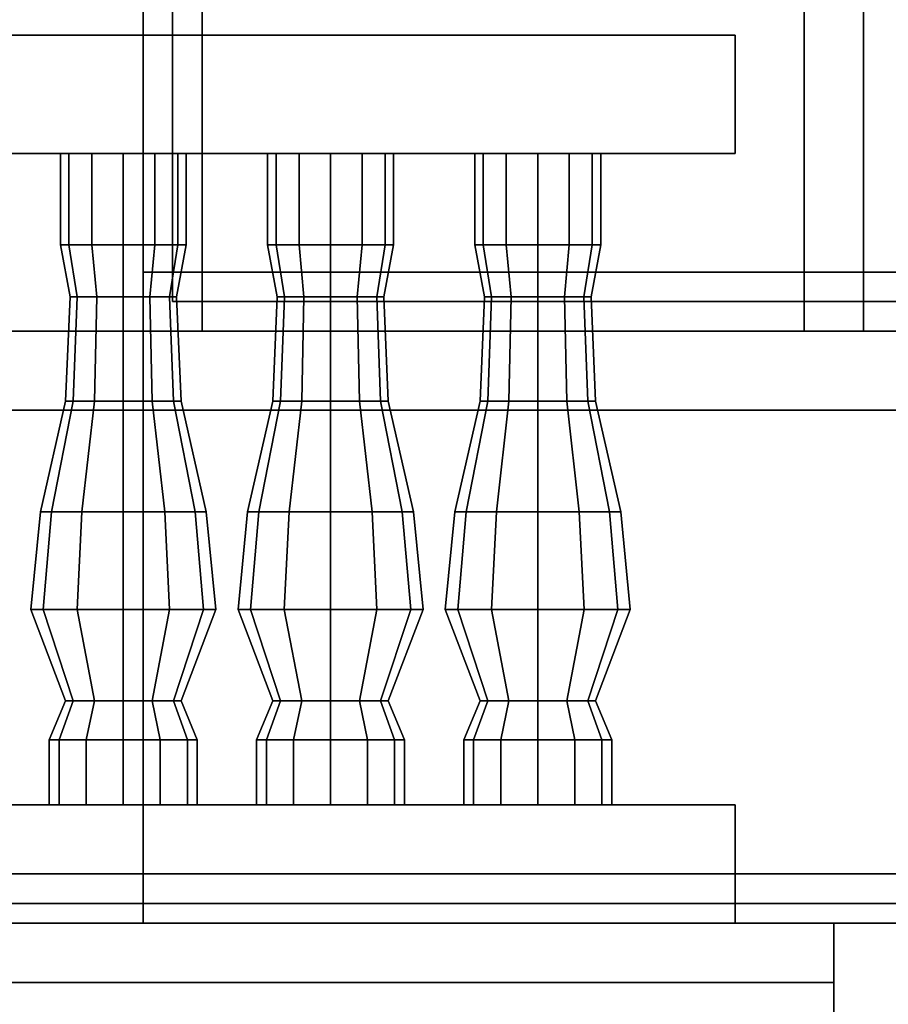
# Model space of a CAD drawing. Header units: metres. Extents: x -34.5 to -0.5, y 0 to 14.7.
# Tile 67 of 74: x -10.825 to -9.945, y 0.818 to 1.816. Entities that reach past the tile are written whole.
import ezdxf

# ---------------------------------------------------------------- set-up
doc = ezdxf.new("R2010")
doc.units = ezdxf.units.M
for name, color, linetype in [('FRAME', 8, 'Continuous'), ('GLASS', 5, 'Continuous'), ('GRANITE', 8, 'Continuous'), ('INTERIOR_FLOOR', 8, 'Continuous'), ('INTERIOR_WALL', 8, 'Continuous'), ('PLASTER', 8, 'Continuous'), ('RUSTIC', 8, 'Continuous'), ('STUCCO', 8, 'Continuous')]:
    doc.layers.add(name, color=color, linetype=linetype)

msp = doc.modelspace()

# ---------------------------------------------------------------- linework, layer by layer
at = {"layer": 'FRAME'}
for points in [[(-10.64, 1.5), (-10.7, 1.5), (-10.7, 4), (-10.64, 4)], [(-10.7, 1.5), (-10.64, 1.5), (-10.64, 4), (-10.7, 4)], [(-10.64, 1.5), (-10.7, 1.5), (-10.7, 4), (-10.64, 4)], [(-10.7, 1.5), (-10.64, 1.5), (-10.64, 4), (-10.7, 4)], [(-9.97, 1.5), (-10.03, 1.5), (-10.03, 4), (-9.97, 4)], [(-10.03, 1.5), (-9.97, 1.5), (-9.97, 4), (-10.03, 4)], [(-9.97, 1.5), (-10.03, 1.5), (-10.03, 4), (-9.97, 4)], [(-10.03, 1.5), (-9.97, 1.5), (-9.97, 4), (-10.03, 4)], [(-9.3, 1.5), (-10.7, 1.5), (-10.7, 1.56), (-9.3, 1.56)], [(-10.7, 1.5), (-9.3, 1.5), (-9.3, 1.56), (-10.7, 1.56)], [(-9.3, 1.5), (-10.7, 1.5), (-10.7, 1.56), (-9.3, 1.56)], [(-10.7, 1.5), (-9.3, 1.5), (-9.3, 1.56), (-10.7, 1.56)]]:
    msp.add_lwpolyline(points, close=True, dxfattribs=at)
at = {"layer": 'GLASS'}
for points in [[(-9.33, 1.53), (-10.67, 1.53), (-10.67, 3.97), (-9.33, 3.97)], [(-10.67, 1.53), (-9.33, 1.53), (-9.33, 3.97), (-10.67, 3.97)], [(-9.33, 1.53), (-10.67, 1.53), (-10.67, 3.97), (-9.33, 3.97)], [(-10.67, 1.53), (-9.33, 1.53), (-9.33, 3.97), (-10.67, 3.97)]]:
    msp.add_lwpolyline(points, close=True, dxfattribs=at)
at = {"layer": 'GRANITE'}
for points in [[(-10, 0.84), (-26, 0.84), (-26, 0.9), (-10, 0.9)], [(-26, 0.84), (-10, 0.84), (-10, 0.9), (-26, 0.9)]]:
    msp.add_lwpolyline(points, close=True, dxfattribs=at)
at = {"layer": 'INTERIOR_FLOOR'}
for points in [[(-6.45, 0.9), (-29.55, 0.9), (-29.55, 0.92), (-6.45, 0.92)], [(-29.55, 0.9), (-6.45, 0.9), (-6.45, 0.92), (-29.55, 0.92)]]:
    msp.add_lwpolyline(points, close=True, dxfattribs=at)
at = {"layer": 'INTERIOR_WALL'}
for points in [[(-6.45, 0.9), (-29.55, 0.9), (-29.55, 7.6), (-6.45, 7.6)], [(-29.55, 0.9), (-6.45, 0.9), (-6.45, 7.6), (-29.55, 7.6)]]:
    msp.add_lwpolyline(points, close=True, dxfattribs=at)
at = {"layer": 'PLASTER'}
for points in [[(-10.7, 0.9), (-11.9667, 0.9), (-11.9667, 4.5), (-10.7, 4.5)], [(-11.9667, 0.9), (-10.7, 0.9), (-10.7, 4.5), (-11.9667, 4.5)], [(-10.7, 0.9), (-11.9667, 0.9), (-11.9667, 4.5), (-10.7, 4.5)], [(-11.9667, 0.9), (-10.7, 0.9), (-10.7, 4.5), (-11.9667, 4.5)], [(-9.3, 0.9), (-10.7, 0.9), (-10.7, 1.5), (-9.3, 1.5)], [(-10.7, 0.9), (-9.3, 0.9), (-9.3, 1.5), (-10.7, 1.5)], [(-9.3, 0.9), (-10.7, 0.9), (-10.7, 1.5), (-9.3, 1.5)], [(-10.7, 0.9), (-9.3, 0.9), (-9.3, 1.5), (-10.7, 1.5)]]:
    msp.add_lwpolyline(points, close=True, dxfattribs=at)
at = {"layer": 'RUSTIC'}
for points in [[(-6, 0), (-30, 0), (-30, 0.9), (-6, 0.9)], [(-30, 0), (-6, 0), (-6, 0.9), (-30, 0.9)], [(-10, 0), (-26, 0), (-26, 0.9), (-10, 0.9)], [(-26, 0), (-10, 0), (-10, 0.9), (-26, 0.9)]]:
    msp.add_lwpolyline(points, close=True, dxfattribs=at)
at = {"layer": 'STUCCO'}
for points in [[(-10.7, 1.5), (-10.86, 1.5), (-10.86, 4), (-10.7, 4)], [(-10.86, 1.5), (-10.7, 1.5), (-10.7, 4), (-10.86, 4)], [(-10.7, 1.5), (-10.86, 1.5), (-10.86, 4), (-10.7, 4)], [(-10.86, 1.5), (-10.7, 1.5), (-10.7, 4), (-10.86, 4)], [(-10.1, 1.68), (-16, 1.68), (-16, 1.8), (-10.1, 1.8)], [(-16, 1.68), (-10.1, 1.68), (-10.1, 1.8), (-16, 1.8)], [(-10.7752, 1.5876), (-10.7837, 1.5876), (-10.7837, 1.68), (-10.7752, 1.68)], [(-10.7837, 1.5876), (-10.7752, 1.5876), (-10.7752, 1.68), (-10.7837, 1.68)], [(-10.7519, 1.5876), (-10.7752, 1.5876), (-10.7752, 1.68), (-10.7519, 1.68)], [(-10.7752, 1.5876), (-10.7519, 1.5876), (-10.7519, 1.68), (-10.7752, 1.68)], [(-10.72, 1.5876), (-10.7519, 1.5876), (-10.7519, 1.68), (-10.72, 1.68)], [(-10.7519, 1.5876), (-10.72, 1.5876), (-10.72, 1.68), (-10.7519, 1.68)], [(-10.6881, 1.5876), (-10.72, 1.5876), (-10.72, 1.68), (-10.6881, 1.68)], [(-10.72, 1.5876), (-10.6881, 1.5876), (-10.6881, 1.68), (-10.72, 1.68)], [(-10.6648, 1.5876), (-10.6881, 1.5876), (-10.6881, 1.68), (-10.6648, 1.68)], [(-10.6881, 1.5876), (-10.6648, 1.5876), (-10.6648, 1.68), (-10.6881, 1.68)], [(-10.6562, 1.5876), (-10.6648, 1.5876), (-10.6648, 1.68), (-10.6562, 1.68)], [(-10.6648, 1.5876), (-10.6562, 1.5876), (-10.6562, 1.68), (-10.6648, 1.68)], [(-10.5652, 1.5876), (-10.5738, 1.5876), (-10.5738, 1.68), (-10.5652, 1.68)], [(-10.5738, 1.5876), (-10.5652, 1.5876), (-10.5652, 1.68), (-10.5738, 1.68)], [(-10.5419, 1.5876), (-10.5652, 1.5876), (-10.5652, 1.68), (-10.5419, 1.68)], [(-10.5652, 1.5876), (-10.5419, 1.5876), (-10.5419, 1.68), (-10.5652, 1.68)], [(-10.51, 1.5876), (-10.5419, 1.5876), (-10.5419, 1.68), (-10.51, 1.68)], [(-10.5419, 1.5876), (-10.51, 1.5876), (-10.51, 1.68), (-10.5419, 1.68)], [(-10.4781, 1.5876), (-10.51, 1.5876), (-10.51, 1.68), (-10.4781, 1.68)], [(-10.51, 1.5876), (-10.4781, 1.5876), (-10.4781, 1.68), (-10.51, 1.68)], [(-10.4548, 1.5876), (-10.4781, 1.5876), (-10.4781, 1.68), (-10.4548, 1.68)], [(-10.4781, 1.5876), (-10.4548, 1.5876), (-10.4548, 1.68), (-10.4781, 1.68)], [(-10.4462, 1.5876), (-10.4548, 1.5876), (-10.4548, 1.68), (-10.4462, 1.68)], [(-10.4548, 1.5876), (-10.4462, 1.5876), (-10.4462, 1.68), (-10.4548, 1.68)], [(-10.3552, 1.5876), (-10.3637, 1.5876), (-10.3637, 1.68), (-10.3552, 1.68)], [(-10.3637, 1.5876), (-10.3552, 1.5876), (-10.3552, 1.68), (-10.3637, 1.68)], [(-10.3319, 1.5876), (-10.3552, 1.5876), (-10.3552, 1.68), (-10.3319, 1.68)], [(-10.3552, 1.5876), (-10.3319, 1.5876), (-10.3319, 1.68), (-10.3552, 1.68)], [(-10.3, 1.5876), (-10.3319, 1.5876), (-10.3319, 1.68), (-10.3, 1.68)], [(-10.3319, 1.5876), (-10.3, 1.5876), (-10.3, 1.68), (-10.3319, 1.68)], [(-10.2681, 1.5876), (-10.3, 1.5876), (-10.3, 1.68), (-10.2681, 1.68)], [(-10.3, 1.5876), (-10.2681, 1.5876), (-10.2681, 1.68), (-10.3, 1.68)], [(-10.2448, 1.5876), (-10.2681, 1.5876), (-10.2681, 1.68), (-10.2448, 1.68)], [(-10.2681, 1.5876), (-10.2448, 1.5876), (-10.2448, 1.68), (-10.2681, 1.68)], [(-10.2363, 1.5876), (-10.2448, 1.5876), (-10.2448, 1.68), (-10.2363, 1.68)], [(-10.2448, 1.5876), (-10.2363, 1.5876), (-10.2363, 1.68), (-10.2448, 1.68)], [(-10.7668, 1.5348), (-10.774, 1.5348), (-10.7837, 1.5876), (-10.7752, 1.5876)], [(-10.774, 1.5348), (-10.7668, 1.5348), (-10.7752, 1.5876), (-10.7837, 1.5876)], [(-10.747, 1.5348), (-10.7668, 1.5348), (-10.7752, 1.5876), (-10.7519, 1.5876)], [(-10.7668, 1.5348), (-10.747, 1.5348), (-10.7519, 1.5876), (-10.7752, 1.5876)], [(-10.72, 1.5348), (-10.747, 1.5348), (-10.7519, 1.5876), (-10.72, 1.5876)], [(-10.747, 1.5348), (-10.72, 1.5348), (-10.72, 1.5876), (-10.7519, 1.5876)], [(-10.693, 1.5348), (-10.72, 1.5348), (-10.72, 1.5876), (-10.6881, 1.5876)], [(-10.72, 1.5348), (-10.693, 1.5348), (-10.6881, 1.5876), (-10.72, 1.5876)], [(-10.6732, 1.5348), (-10.693, 1.5348), (-10.6881, 1.5876), (-10.6648, 1.5876)], [(-10.693, 1.5348), (-10.6732, 1.5348), (-10.6648, 1.5876), (-10.6881, 1.5876)], [(-10.666, 1.5348), (-10.6732, 1.5348), (-10.6648, 1.5876), (-10.6562, 1.5876)], [(-10.6732, 1.5348), (-10.666, 1.5348), (-10.6562, 1.5876), (-10.6648, 1.5876)], [(-10.5568, 1.5348), (-10.564, 1.5348), (-10.5738, 1.5876), (-10.5652, 1.5876)], [(-10.564, 1.5348), (-10.5568, 1.5348), (-10.5652, 1.5876), (-10.5738, 1.5876)], [(-10.537, 1.5348), (-10.5568, 1.5348), (-10.5652, 1.5876), (-10.5419, 1.5876)], [(-10.5568, 1.5348), (-10.537, 1.5348), (-10.5419, 1.5876), (-10.5652, 1.5876)], [(-10.51, 1.5348), (-10.537, 1.5348), (-10.5419, 1.5876), (-10.51, 1.5876)], [(-10.537, 1.5348), (-10.51, 1.5348), (-10.51, 1.5876), (-10.5419, 1.5876)], [(-10.483, 1.5348), (-10.51, 1.5348), (-10.51, 1.5876), (-10.4781, 1.5876)], [(-10.51, 1.5348), (-10.483, 1.5348), (-10.4781, 1.5876), (-10.51, 1.5876)], [(-10.4632, 1.5348), (-10.483, 1.5348), (-10.4781, 1.5876), (-10.4548, 1.5876)], [(-10.483, 1.5348), (-10.4632, 1.5348), (-10.4548, 1.5876), (-10.4781, 1.5876)], [(-10.456, 1.5348), (-10.4632, 1.5348), (-10.4548, 1.5876), (-10.4462, 1.5876)], [(-10.4632, 1.5348), (-10.456, 1.5348), (-10.4462, 1.5876), (-10.4548, 1.5876)], [(-10.3468, 1.5348), (-10.354, 1.5348), (-10.3637, 1.5876), (-10.3552, 1.5876)], [(-10.354, 1.5348), (-10.3468, 1.5348), (-10.3552, 1.5876), (-10.3637, 1.5876)], [(-10.327, 1.5348), (-10.3468, 1.5348), (-10.3552, 1.5876), (-10.3319, 1.5876)], [(-10.3468, 1.5348), (-10.327, 1.5348), (-10.3319, 1.5876), (-10.3552, 1.5876)], [(-10.3, 1.5348), (-10.327, 1.5348), (-10.3319, 1.5876), (-10.3, 1.5876)], [(-10.327, 1.5348), (-10.3, 1.5348), (-10.3, 1.5876), (-10.3319, 1.5876)], [(-10.273, 1.5348), (-10.3, 1.5348), (-10.3, 1.5876), (-10.2681, 1.5876)], [(-10.3, 1.5348), (-10.273, 1.5348), (-10.2681, 1.5876), (-10.3, 1.5876)], [(-10.2532, 1.5348), (-10.273, 1.5348), (-10.2681, 1.5876), (-10.2448, 1.5876)], [(-10.273, 1.5348), (-10.2532, 1.5348), (-10.2448, 1.5876), (-10.2681, 1.5876)], [(-10.246, 1.5348), (-10.2532, 1.5348), (-10.2448, 1.5876), (-10.2363, 1.5876)], [(-10.2532, 1.5348), (-10.246, 1.5348), (-10.2363, 1.5876), (-10.2448, 1.5876)], [(-10.7707, 1.4292), (-10.7785, 1.4292), (-10.774, 1.5348), (-10.7668, 1.5348)], [(-10.7785, 1.4292), (-10.7707, 1.4292), (-10.7668, 1.5348), (-10.774, 1.5348)], [(-10.7492, 1.4292), (-10.7707, 1.4292), (-10.7668, 1.5348), (-10.747, 1.5348)], [(-10.7707, 1.4292), (-10.7492, 1.4292), (-10.747, 1.5348), (-10.7668, 1.5348)], [(-10.72, 1.4292), (-10.7492, 1.4292), (-10.747, 1.5348), (-10.72, 1.5348)], [(-10.7492, 1.4292), (-10.72, 1.4292), (-10.72, 1.5348), (-10.747, 1.5348)], [(-10.6907, 1.4292), (-10.72, 1.4292), (-10.72, 1.5348), (-10.693, 1.5348)], [(-10.72, 1.4292), (-10.6907, 1.4292), (-10.693, 1.5348), (-10.72, 1.5348)], [(-10.6693, 1.4292), (-10.6907, 1.4292), (-10.693, 1.5348), (-10.6732, 1.5348)], [(-10.6907, 1.4292), (-10.6693, 1.4292), (-10.6732, 1.5348), (-10.693, 1.5348)], [(-10.6615, 1.4292), (-10.6693, 1.4292), (-10.6732, 1.5348), (-10.666, 1.5348)], [(-10.6693, 1.4292), (-10.6615, 1.4292), (-10.666, 1.5348), (-10.6732, 1.5348)], [(-10.5607, 1.4292), (-10.5685, 1.4292), (-10.564, 1.5348), (-10.5568, 1.5348)], [(-10.5685, 1.4292), (-10.5607, 1.4292), (-10.5568, 1.5348), (-10.564, 1.5348)], [(-10.5392, 1.4292), (-10.5607, 1.4292), (-10.5568, 1.5348), (-10.537, 1.5348)], [(-10.5607, 1.4292), (-10.5392, 1.4292), (-10.537, 1.5348), (-10.5568, 1.5348)], [(-10.51, 1.4292), (-10.5392, 1.4292), (-10.537, 1.5348), (-10.51, 1.5348)], [(-10.5392, 1.4292), (-10.51, 1.4292), (-10.51, 1.5348), (-10.537, 1.5348)], [(-10.4808, 1.4292), (-10.51, 1.4292), (-10.51, 1.5348), (-10.483, 1.5348)], [(-10.51, 1.4292), (-10.4808, 1.4292), (-10.483, 1.5348), (-10.51, 1.5348)], [(-10.4593, 1.4292), (-10.4808, 1.4292), (-10.483, 1.5348), (-10.4632, 1.5348)], [(-10.4808, 1.4292), (-10.4593, 1.4292), (-10.4632, 1.5348), (-10.483, 1.5348)], [(-10.4515, 1.4292), (-10.4593, 1.4292), (-10.4632, 1.5348), (-10.456, 1.5348)], [(-10.4593, 1.4292), (-10.4515, 1.4292), (-10.456, 1.5348), (-10.4632, 1.5348)], [(-10.3507, 1.4292), (-10.3585, 1.4292), (-10.354, 1.5348), (-10.3468, 1.5348)], [(-10.3585, 1.4292), (-10.3507, 1.4292), (-10.3468, 1.5348), (-10.354, 1.5348)], [(-10.3293, 1.4292), (-10.3507, 1.4292), (-10.3468, 1.5348), (-10.327, 1.5348)], [(-10.3507, 1.4292), (-10.3293, 1.4292), (-10.327, 1.5348), (-10.3468, 1.5348)], [(-10.3, 1.4292), (-10.3293, 1.4292), (-10.327, 1.5348), (-10.3, 1.5348)], [(-10.3293, 1.4292), (-10.3, 1.4292), (-10.3, 1.5348), (-10.327, 1.5348)], [(-10.2707, 1.4292), (-10.3, 1.4292), (-10.3, 1.5348), (-10.273, 1.5348)], [(-10.3, 1.4292), (-10.2707, 1.4292), (-10.273, 1.5348), (-10.3, 1.5348)], [(-10.2493, 1.4292), (-10.2707, 1.4292), (-10.273, 1.5348), (-10.2532, 1.5348)], [(-10.2707, 1.4292), (-10.2493, 1.4292), (-10.2532, 1.5348), (-10.273, 1.5348)], [(-10.2415, 1.4292), (-10.2493, 1.4292), (-10.2532, 1.5348), (-10.246, 1.5348)], [(-10.2493, 1.4292), (-10.2415, 1.4292), (-10.246, 1.5348), (-10.2532, 1.5348)], [(-9.08, 1.42), (-10.92, 1.42), (-10.92, 1.5), (-9.08, 1.5)], [(-10.92, 1.42), (-9.08, 1.42), (-9.08, 1.5), (-10.92, 1.5)], [(-9.08, 1.42), (-10.92, 1.42), (-10.92, 1.5), (-9.08, 1.5)], [(-10.92, 1.42), (-9.08, 1.42), (-9.08, 1.5), (-10.92, 1.5)], [(-10.7927, 1.317), (-10.804, 1.317), (-10.7785, 1.4292), (-10.7707, 1.4292)], [(-10.804, 1.317), (-10.7927, 1.317), (-10.7707, 1.4292), (-10.7785, 1.4292)], [(-10.762, 1.317), (-10.7927, 1.317), (-10.7707, 1.4292), (-10.7492, 1.4292)], [(-10.7927, 1.317), (-10.762, 1.317), (-10.7492, 1.4292), (-10.7707, 1.4292)], [(-10.72, 1.317), (-10.762, 1.317), (-10.7492, 1.4292), (-10.72, 1.4292)], [(-10.762, 1.317), (-10.72, 1.317), (-10.72, 1.4292), (-10.7492, 1.4292)], [(-10.678, 1.317), (-10.72, 1.317), (-10.72, 1.4292), (-10.6907, 1.4292)], [(-10.72, 1.317), (-10.678, 1.317), (-10.6907, 1.4292), (-10.72, 1.4292)], [(-10.6472, 1.317), (-10.678, 1.317), (-10.6907, 1.4292), (-10.6693, 1.4292)], [(-10.678, 1.317), (-10.6472, 1.317), (-10.6693, 1.4292), (-10.6907, 1.4292)], [(-10.636, 1.317), (-10.6472, 1.317), (-10.6693, 1.4292), (-10.6615, 1.4292)], [(-10.6472, 1.317), (-10.636, 1.317), (-10.6615, 1.4292), (-10.6693, 1.4292)], [(-10.5828, 1.317), (-10.594, 1.317), (-10.5685, 1.4292), (-10.5607, 1.4292)], [(-10.594, 1.317), (-10.5828, 1.317), (-10.5607, 1.4292), (-10.5685, 1.4292)], [(-10.552, 1.317), (-10.5828, 1.317), (-10.5607, 1.4292), (-10.5392, 1.4292)], [(-10.5828, 1.317), (-10.552, 1.317), (-10.5392, 1.4292), (-10.5607, 1.4292)], [(-10.51, 1.317), (-10.552, 1.317), (-10.5392, 1.4292), (-10.51, 1.4292)], [(-10.552, 1.317), (-10.51, 1.317), (-10.51, 1.4292), (-10.5392, 1.4292)], [(-10.468, 1.317), (-10.51, 1.317), (-10.51, 1.4292), (-10.4808, 1.4292)], [(-10.51, 1.317), (-10.468, 1.317), (-10.4808, 1.4292), (-10.51, 1.4292)], [(-10.4373, 1.317), (-10.468, 1.317), (-10.4808, 1.4292), (-10.4593, 1.4292)], [(-10.468, 1.317), (-10.4373, 1.317), (-10.4593, 1.4292), (-10.4808, 1.4292)], [(-10.426, 1.317), (-10.4373, 1.317), (-10.4593, 1.4292), (-10.4515, 1.4292)], [(-10.4373, 1.317), (-10.426, 1.317), (-10.4515, 1.4292), (-10.4593, 1.4292)], [(-10.3727, 1.317), (-10.384, 1.317), (-10.3585, 1.4292), (-10.3507, 1.4292)], [(-10.384, 1.317), (-10.3727, 1.317), (-10.3507, 1.4292), (-10.3585, 1.4292)], [(-10.342, 1.317), (-10.3727, 1.317), (-10.3507, 1.4292), (-10.3293, 1.4292)], [(-10.3727, 1.317), (-10.342, 1.317), (-10.3293, 1.4292), (-10.3507, 1.4292)], [(-10.3, 1.317), (-10.342, 1.317), (-10.3293, 1.4292), (-10.3, 1.4292)], [(-10.342, 1.317), (-10.3, 1.317), (-10.3, 1.4292), (-10.3293, 1.4292)], [(-10.258, 1.317), (-10.3, 1.317), (-10.3, 1.4292), (-10.2707, 1.4292)], [(-10.3, 1.317), (-10.258, 1.317), (-10.2707, 1.4292), (-10.3, 1.4292)], [(-10.2272, 1.317), (-10.258, 1.317), (-10.2707, 1.4292), (-10.2493, 1.4292)], [(-10.258, 1.317), (-10.2272, 1.317), (-10.2493, 1.4292), (-10.2707, 1.4292)], [(-10.216, 1.317), (-10.2272, 1.317), (-10.2493, 1.4292), (-10.2415, 1.4292)], [(-10.2272, 1.317), (-10.216, 1.317), (-10.2415, 1.4292), (-10.2493, 1.4292)], [(-10.8012, 1.218), (-10.8138, 1.218), (-10.804, 1.317), (-10.7927, 1.317)], [(-10.8138, 1.218), (-10.8012, 1.218), (-10.7927, 1.317), (-10.804, 1.317)], [(-10.7669, 1.218), (-10.8012, 1.218), (-10.7927, 1.317), (-10.762, 1.317)], [(-10.8012, 1.218), (-10.7669, 1.218), (-10.762, 1.317), (-10.7927, 1.317)], [(-10.72, 1.218), (-10.7669, 1.218), (-10.762, 1.317), (-10.72, 1.317)], [(-10.7669, 1.218), (-10.72, 1.218), (-10.72, 1.317), (-10.762, 1.317)], [(-10.6731, 1.218), (-10.72, 1.218), (-10.72, 1.317), (-10.678, 1.317)], [(-10.72, 1.218), (-10.6731, 1.218), (-10.678, 1.317), (-10.72, 1.317)], [(-10.6388, 1.218), (-10.6731, 1.218), (-10.678, 1.317), (-10.6472, 1.317)], [(-10.6731, 1.218), (-10.6388, 1.218), (-10.6472, 1.317), (-10.678, 1.317)], [(-10.6263, 1.218), (-10.6388, 1.218), (-10.6472, 1.317), (-10.636, 1.317)], [(-10.6388, 1.218), (-10.6263, 1.218), (-10.636, 1.317), (-10.6472, 1.317)], [(-10.5912, 1.218), (-10.6037, 1.218), (-10.594, 1.317), (-10.5828, 1.317)], [(-10.6037, 1.218), (-10.5912, 1.218), (-10.5828, 1.317), (-10.594, 1.317)], [(-10.5569, 1.218), (-10.5912, 1.218), (-10.5828, 1.317), (-10.552, 1.317)], [(-10.5912, 1.218), (-10.5569, 1.218), (-10.552, 1.317), (-10.5828, 1.317)], [(-10.51, 1.218), (-10.5569, 1.218), (-10.552, 1.317), (-10.51, 1.317)], [(-10.5569, 1.218), (-10.51, 1.218), (-10.51, 1.317), (-10.552, 1.317)], [(-10.4631, 1.218), (-10.51, 1.218), (-10.51, 1.317), (-10.468, 1.317)], [(-10.51, 1.218), (-10.4631, 1.218), (-10.468, 1.317), (-10.51, 1.317)], [(-10.4288, 1.218), (-10.4631, 1.218), (-10.468, 1.317), (-10.4373, 1.317)], [(-10.4631, 1.218), (-10.4288, 1.218), (-10.4373, 1.317), (-10.468, 1.317)], [(-10.4162, 1.218), (-10.4288, 1.218), (-10.4373, 1.317), (-10.426, 1.317)], [(-10.4288, 1.218), (-10.4162, 1.218), (-10.426, 1.317), (-10.4373, 1.317)], [(-10.3812, 1.218), (-10.3938, 1.218), (-10.384, 1.317), (-10.3727, 1.317)], [(-10.3938, 1.218), (-10.3812, 1.218), (-10.3727, 1.317), (-10.384, 1.317)], [(-10.3469, 1.218), (-10.3812, 1.218), (-10.3727, 1.317), (-10.342, 1.317)], [(-10.3812, 1.218), (-10.3469, 1.218), (-10.342, 1.317), (-10.3727, 1.317)], [(-10.3, 1.218), (-10.3469, 1.218), (-10.342, 1.317), (-10.3, 1.317)], [(-10.3469, 1.218), (-10.3, 1.218), (-10.3, 1.317), (-10.342, 1.317)], [(-10.2531, 1.218), (-10.3, 1.218), (-10.3, 1.317), (-10.258, 1.317)], [(-10.3, 1.218), (-10.2531, 1.218), (-10.258, 1.317), (-10.3, 1.317)], [(-10.2188, 1.218), (-10.2531, 1.218), (-10.258, 1.317), (-10.2272, 1.317)], [(-10.2531, 1.218), (-10.2188, 1.218), (-10.2272, 1.317), (-10.258, 1.317)], [(-10.2063, 1.218), (-10.2188, 1.218), (-10.2272, 1.317), (-10.216, 1.317)], [(-10.2188, 1.218), (-10.2063, 1.218), (-10.216, 1.317), (-10.2272, 1.317)], [(-10.7707, 1.1256), (-10.7785, 1.1256), (-10.8138, 1.218), (-10.8012, 1.218)], [(-10.7785, 1.1256), (-10.7707, 1.1256), (-10.8012, 1.218), (-10.8138, 1.218)], [(-10.7492, 1.1256), (-10.7707, 1.1256), (-10.8012, 1.218), (-10.7669, 1.218)], [(-10.7707, 1.1256), (-10.7492, 1.1256), (-10.7669, 1.218), (-10.8012, 1.218)], [(-10.72, 1.1256), (-10.7492, 1.1256), (-10.7669, 1.218), (-10.72, 1.218)], [(-10.7492, 1.1256), (-10.72, 1.1256), (-10.72, 1.218), (-10.7669, 1.218)], [(-10.6907, 1.1256), (-10.72, 1.1256), (-10.72, 1.218), (-10.6731, 1.218)], [(-10.72, 1.1256), (-10.6907, 1.1256), (-10.6731, 1.218), (-10.72, 1.218)], [(-10.6693, 1.1256), (-10.6907, 1.1256), (-10.6731, 1.218), (-10.6388, 1.218)], [(-10.6907, 1.1256), (-10.6693, 1.1256), (-10.6388, 1.218), (-10.6731, 1.218)], [(-10.6615, 1.1256), (-10.6693, 1.1256), (-10.6388, 1.218), (-10.6263, 1.218)], [(-10.6693, 1.1256), (-10.6615, 1.1256), (-10.6263, 1.218), (-10.6388, 1.218)], [(-10.5607, 1.1256), (-10.5685, 1.1256), (-10.6037, 1.218), (-10.5912, 1.218)], [(-10.5685, 1.1256), (-10.5607, 1.1256), (-10.5912, 1.218), (-10.6037, 1.218)], [(-10.5392, 1.1256), (-10.5607, 1.1256), (-10.5912, 1.218), (-10.5569, 1.218)], [(-10.5607, 1.1256), (-10.5392, 1.1256), (-10.5569, 1.218), (-10.5912, 1.218)], [(-10.51, 1.1256), (-10.5392, 1.1256), (-10.5569, 1.218), (-10.51, 1.218)], [(-10.5392, 1.1256), (-10.51, 1.1256), (-10.51, 1.218), (-10.5569, 1.218)], [(-10.4808, 1.1256), (-10.51, 1.1256), (-10.51, 1.218), (-10.4631, 1.218)], [(-10.51, 1.1256), (-10.4808, 1.1256), (-10.4631, 1.218), (-10.51, 1.218)], [(-10.4593, 1.1256), (-10.4808, 1.1256), (-10.4631, 1.218), (-10.4288, 1.218)], [(-10.4808, 1.1256), (-10.4593, 1.1256), (-10.4288, 1.218), (-10.4631, 1.218)], [(-10.4515, 1.1256), (-10.4593, 1.1256), (-10.4288, 1.218), (-10.4162, 1.218)], [(-10.4593, 1.1256), (-10.4515, 1.1256), (-10.4162, 1.218), (-10.4288, 1.218)], [(-10.3507, 1.1256), (-10.3585, 1.1256), (-10.3938, 1.218), (-10.3812, 1.218)], [(-10.3585, 1.1256), (-10.3507, 1.1256), (-10.3812, 1.218), (-10.3938, 1.218)], [(-10.3293, 1.1256), (-10.3507, 1.1256), (-10.3812, 1.218), (-10.3469, 1.218)], [(-10.3507, 1.1256), (-10.3293, 1.1256), (-10.3469, 1.218), (-10.3812, 1.218)], [(-10.3, 1.1256), (-10.3293, 1.1256), (-10.3469, 1.218), (-10.3, 1.218)], [(-10.3293, 1.1256), (-10.3, 1.1256), (-10.3, 1.218), (-10.3469, 1.218)], [(-10.2707, 1.1256), (-10.3, 1.1256), (-10.3, 1.218), (-10.2531, 1.218)], [(-10.3, 1.1256), (-10.2707, 1.1256), (-10.2531, 1.218), (-10.3, 1.218)], [(-10.2493, 1.1256), (-10.2707, 1.1256), (-10.2531, 1.218), (-10.2188, 1.218)], [(-10.2707, 1.1256), (-10.2493, 1.1256), (-10.2188, 1.218), (-10.2531, 1.218)], [(-10.2415, 1.1256), (-10.2493, 1.1256), (-10.2188, 1.218), (-10.2063, 1.218)], [(-10.2493, 1.1256), (-10.2415, 1.1256), (-10.2063, 1.218), (-10.2188, 1.218)], [(-10.785, 1.086), (-10.795, 1.086), (-10.7785, 1.1256), (-10.7707, 1.1256)], [(-10.795, 1.086), (-10.785, 1.086), (-10.7707, 1.1256), (-10.7785, 1.1256)], [(-10.7575, 1.086), (-10.785, 1.086), (-10.7707, 1.1256), (-10.7492, 1.1256)], [(-10.785, 1.086), (-10.7575, 1.086), (-10.7492, 1.1256), (-10.7707, 1.1256)], [(-10.72, 1.086), (-10.7575, 1.086), (-10.7492, 1.1256), (-10.72, 1.1256)], [(-10.7575, 1.086), (-10.72, 1.086), (-10.72, 1.1256), (-10.7492, 1.1256)], [(-10.6825, 1.086), (-10.72, 1.086), (-10.72, 1.1256), (-10.6907, 1.1256)], [(-10.72, 1.086), (-10.6825, 1.086), (-10.6907, 1.1256), (-10.72, 1.1256)], [(-10.655, 1.086), (-10.6825, 1.086), (-10.6907, 1.1256), (-10.6693, 1.1256)], [(-10.6825, 1.086), (-10.655, 1.086), (-10.6693, 1.1256), (-10.6907, 1.1256)], [(-10.645, 1.086), (-10.655, 1.086), (-10.6693, 1.1256), (-10.6615, 1.1256)], [(-10.655, 1.086), (-10.645, 1.086), (-10.6615, 1.1256), (-10.6693, 1.1256)], [(-10.5749, 1.086), (-10.585, 1.086), (-10.5685, 1.1256), (-10.5607, 1.1256)], [(-10.585, 1.086), (-10.5749, 1.086), (-10.5607, 1.1256), (-10.5685, 1.1256)], [(-10.5475, 1.086), (-10.5749, 1.086), (-10.5607, 1.1256), (-10.5392, 1.1256)], [(-10.5749, 1.086), (-10.5475, 1.086), (-10.5392, 1.1256), (-10.5607, 1.1256)], [(-10.51, 1.086), (-10.5475, 1.086), (-10.5392, 1.1256), (-10.51, 1.1256)], [(-10.5475, 1.086), (-10.51, 1.086), (-10.51, 1.1256), (-10.5392, 1.1256)], [(-10.4725, 1.086), (-10.51, 1.086), (-10.51, 1.1256), (-10.4808, 1.1256)], [(-10.51, 1.086), (-10.4725, 1.086), (-10.4808, 1.1256), (-10.51, 1.1256)], [(-10.4451, 1.086), (-10.4725, 1.086), (-10.4808, 1.1256), (-10.4593, 1.1256)], [(-10.4725, 1.086), (-10.4451, 1.086), (-10.4593, 1.1256), (-10.4808, 1.1256)], [(-10.435, 1.086), (-10.4451, 1.086), (-10.4593, 1.1256), (-10.4515, 1.1256)], [(-10.4451, 1.086), (-10.435, 1.086), (-10.4515, 1.1256), (-10.4593, 1.1256)], [(-10.365, 1.086), (-10.375, 1.086), (-10.3585, 1.1256), (-10.3507, 1.1256)], [(-10.375, 1.086), (-10.365, 1.086), (-10.3507, 1.1256), (-10.3585, 1.1256)], [(-10.3375, 1.086), (-10.365, 1.086), (-10.3507, 1.1256), (-10.3293, 1.1256)], [(-10.365, 1.086), (-10.3375, 1.086), (-10.3293, 1.1256), (-10.3507, 1.1256)], [(-10.3, 1.086), (-10.3375, 1.086), (-10.3293, 1.1256), (-10.3, 1.1256)], [(-10.3375, 1.086), (-10.3, 1.086), (-10.3, 1.1256), (-10.3293, 1.1256)], [(-10.2625, 1.086), (-10.3, 1.086), (-10.3, 1.1256), (-10.2707, 1.1256)], [(-10.3, 1.086), (-10.2625, 1.086), (-10.2707, 1.1256), (-10.3, 1.1256)], [(-10.235, 1.086), (-10.2625, 1.086), (-10.2707, 1.1256), (-10.2493, 1.1256)], [(-10.2625, 1.086), (-10.235, 1.086), (-10.2493, 1.1256), (-10.2707, 1.1256)], [(-10.225, 1.086), (-10.235, 1.086), (-10.2493, 1.1256), (-10.2415, 1.1256)], [(-10.235, 1.086), (-10.225, 1.086), (-10.2415, 1.1256), (-10.2493, 1.1256)], [(-10.785, 1.02), (-10.795, 1.02), (-10.795, 1.086), (-10.785, 1.086)], [(-10.795, 1.02), (-10.785, 1.02), (-10.785, 1.086), (-10.795, 1.086)], [(-10.7575, 1.02), (-10.785, 1.02), (-10.785, 1.086), (-10.7575, 1.086)], [(-10.785, 1.02), (-10.7575, 1.02), (-10.7575, 1.086), (-10.785, 1.086)], [(-10.72, 1.02), (-10.7575, 1.02), (-10.7575, 1.086), (-10.72, 1.086)], [(-10.7575, 1.02), (-10.72, 1.02), (-10.72, 1.086), (-10.7575, 1.086)], [(-10.6825, 1.02), (-10.72, 1.02), (-10.72, 1.086), (-10.6825, 1.086)], [(-10.72, 1.02), (-10.6825, 1.02), (-10.6825, 1.086), (-10.72, 1.086)], [(-10.655, 1.02), (-10.6825, 1.02), (-10.6825, 1.086), (-10.655, 1.086)], [(-10.6825, 1.02), (-10.655, 1.02), (-10.655, 1.086), (-10.6825, 1.086)], [(-10.645, 1.02), (-10.655, 1.02), (-10.655, 1.086), (-10.645, 1.086)], [(-10.655, 1.02), (-10.645, 1.02), (-10.645, 1.086), (-10.655, 1.086)], [(-10.5749, 1.02), (-10.585, 1.02), (-10.585, 1.086), (-10.5749, 1.086)], [(-10.585, 1.02), (-10.5749, 1.02), (-10.5749, 1.086), (-10.585, 1.086)], [(-10.5475, 1.02), (-10.5749, 1.02), (-10.5749, 1.086), (-10.5475, 1.086)], [(-10.5749, 1.02), (-10.5475, 1.02), (-10.5475, 1.086), (-10.5749, 1.086)], [(-10.51, 1.02), (-10.5475, 1.02), (-10.5475, 1.086), (-10.51, 1.086)], [(-10.5475, 1.02), (-10.51, 1.02), (-10.51, 1.086), (-10.5475, 1.086)], [(-10.4725, 1.02), (-10.51, 1.02), (-10.51, 1.086), (-10.4725, 1.086)], [(-10.51, 1.02), (-10.4725, 1.02), (-10.4725, 1.086), (-10.51, 1.086)], [(-10.4451, 1.02), (-10.4725, 1.02), (-10.4725, 1.086), (-10.4451, 1.086)], [(-10.4725, 1.02), (-10.4451, 1.02), (-10.4451, 1.086), (-10.4725, 1.086)], [(-10.435, 1.02), (-10.4451, 1.02), (-10.4451, 1.086), (-10.435, 1.086)], [(-10.4451, 1.02), (-10.435, 1.02), (-10.435, 1.086), (-10.4451, 1.086)], [(-10.365, 1.02), (-10.375, 1.02), (-10.375, 1.086), (-10.365, 1.086)], [(-10.375, 1.02), (-10.365, 1.02), (-10.365, 1.086), (-10.375, 1.086)], [(-10.3375, 1.02), (-10.365, 1.02), (-10.365, 1.086), (-10.3375, 1.086)], [(-10.365, 1.02), (-10.3375, 1.02), (-10.3375, 1.086), (-10.365, 1.086)], [(-10.3, 1.02), (-10.3375, 1.02), (-10.3375, 1.086), (-10.3, 1.086)], [(-10.3375, 1.02), (-10.3, 1.02), (-10.3, 1.086), (-10.3375, 1.086)], [(-10.2625, 1.02), (-10.3, 1.02), (-10.3, 1.086), (-10.2625, 1.086)], [(-10.3, 1.02), (-10.2625, 1.02), (-10.2625, 1.086), (-10.3, 1.086)], [(-10.235, 1.02), (-10.2625, 1.02), (-10.2625, 1.086), (-10.235, 1.086)], [(-10.2625, 1.02), (-10.235, 1.02), (-10.235, 1.086), (-10.2625, 1.086)], [(-10.225, 1.02), (-10.235, 1.02), (-10.235, 1.086), (-10.225, 1.086)], [(-10.235, 1.02), (-10.225, 1.02), (-10.225, 1.086), (-10.235, 1.086)], [(-10.1, 0.9), (-16, 0.9), (-16, 1.02), (-10.1, 1.02)], [(-16, 0.9), (-10.1, 0.9), (-10.1, 1.02), (-16, 1.02)], [(-5.9, 0.78), (-30.1, 0.78), (-30.1, 0.95), (-5.9, 0.95)], [(-30.1, 0.78), (-5.9, 0.78), (-5.9, 0.95), (-30.1, 0.95)]]:
    msp.add_lwpolyline(points, close=True, dxfattribs=at)

doc.saveas('drawing.dxf')
